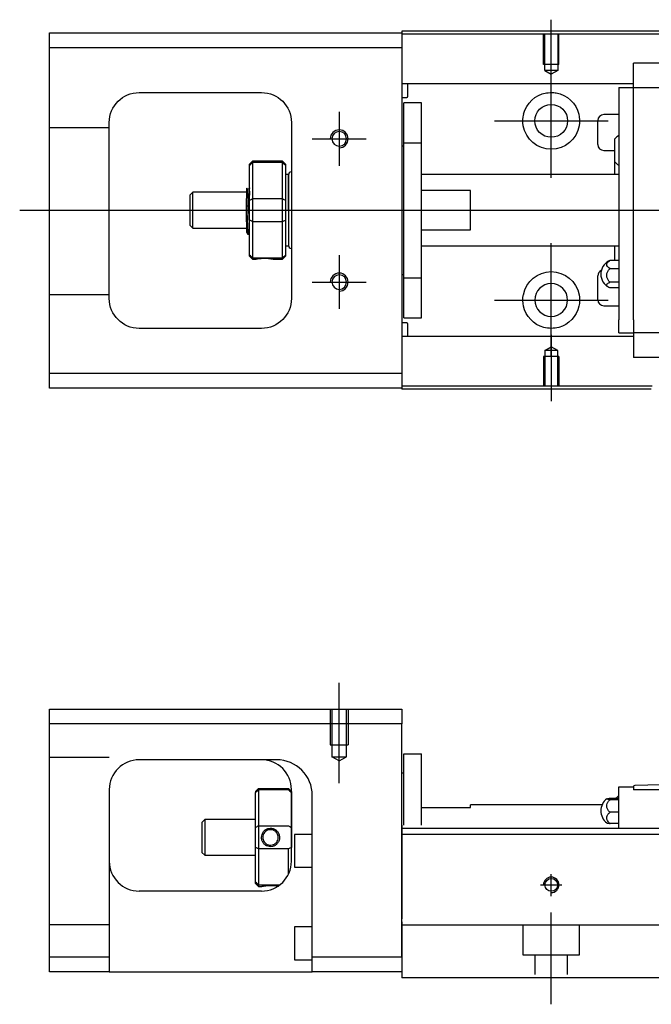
# Model space of a CAD drawing. Header units: millimetres. Extents: x -227 to 3135, y -1502 to 860.
# Tile 13 of 14: x -89 to 17, y -222 to -57. Entities that reach past the tile are written whole.
import ezdxf
from ezdxf.lldxf.tags import DXFTag

# ---------------------------------------------------------------- set-up
doc = ezdxf.new("R2010")
doc.units = ezdxf.units.MM
doc.layers.get('0').update_dxf_attribs({"linetype": 'CONTINUOUS'})
doc.layers.add('2', color=7, linetype='CONTINUOUS', true_color=0xffffff)
tags = doc.linetypes.add('DASHED', pattern=[25.72, 12.86, -12.86]).pattern_tags.tags
tags[6:7] = [DXFTag(74, 4), DXFTag(75, 0), DXFTag(340, '0'), DXFTag(46, 0.0), DXFTag(50, 0.0), DXFTag(44, 0.0), DXFTag(45, 0.0)]
tags[4:5] = [DXFTag(74, 4), DXFTag(75, 0), DXFTag(340, '0'), DXFTag(46, 0.0), DXFTag(50, 0.0), DXFTag(44, 0.0), DXFTag(45, 0.0)]

msp = doc.modelspace()

# ---------------------------------------------------------------- linework, layer by layer
for p, q in [((0.29, -68.52), (0.29, -57.4)), ((0.29, -83.87), (0.29, -64.82)), ((-35.21, -72.85), (-35.21, -81.85)), ((-9.23, -74.35), (9.82, -74.35)), ((-39.71, -77.35), (-30.71, -77.35)), ((-88.71, -89.3), (24.73, -89.3)), ((0.29, -113.87), (0.29, -94.82)), ((-35.21, -96.85), (-35.21, -105.85)), ((-39.71, -101.35), (-30.71, -101.35)), ((-9.23, -104.35), (9.82, -104.35)), ((0.29, -110.18), (0.29, -121.3))]:
    msp.add_line(p, q)
at = {"linetype": 'Continuous'}
for p, q in [((32.43, -59.3), (-24.71, -59.3)), ((-24.71, -59.3), (-24.71, -59.6)), ((-83.71, -62.1), (-83.71, -59.6)), ((-83.71, -59.6), (-24.71, -59.6)), ((-24.71, -59.6), (-24.71, -62.1)), ((32.3, -59.8), (-24.71, -59.8)), ((-24.71, -62.1), (-83.71, -62.1)), ((-83.71, -116.6), (-83.71, -62.1)), ((-24.71, -62.1), (-24.71, -116.6)), ((14.09, -64.82), (14.09, -64.69)), ((14.09, -64.69), (14.09, -64.69)), ((83.09, -64.69), (14.09, -64.69)), ((14.09, -68.4), (14.09, -64.82)), ((14.09, -68.13), (-24.71, -68.13)), ((-23.71, -70.21), (-23.71, -68.13)), ((11.59, -68.73), (11.59, -70.93)), ((11.59, -68.73), (14.09, -68.73)), ((14.09, -68.73), (14.09, -68.4)), ((14.09, -69.73), (14.09, -68.73)), ((14.09, -68.73), (83.09, -68.73)), ((-68.71, -69.6), (-48.21, -69.6)), ((-24.71, -70.41), (-23.91, -70.41)), ((14.09, -70.93), (14.09, -69.73)), ((-21.41, -71.35), (-24.41, -71.35)), ((-21.41, -71.35), (-24.41, -71.35)), ((-24.41, -78.04), (-24.41, -71.35)), ((-24.41, -78.04), (-24.41, -71.35)), ((-21.41, -78.04), (-21.41, -71.35)), ((-21.41, -78.04), (-21.41, -71.35)), ((11.59, -70.93), (11.59, -107.67)), ((14.09, -71.41), (14.09, -70.93)), ((14.09, -71.4), (14.09, -70.97)), ((14.09, -107.19), (14.09, -71.4)), ((11.59, -73.3), (9.09, -73.3)), ((-73.71, -104.1), (-73.71, -74.6)), ((-43.21, -74.6), (-43.21, -104.1)), ((8.09, -78.3), (8.09, -74.3)), ((10.94, -81.22), (10.94, -77.37)), ((-24.41, -78.6), (-24.71, -78.6)), ((-24.41, -78.6), (-24.71, -78.6)), ((-24.41, -100.66), (-24.41, -78.04)), ((-24.41, -78.04), (-21.41, -78.04)), ((-24.41, -100.66), (-24.41, -78.04)), ((-21.41, -100.66), (-21.41, -78.04)), ((-21.41, -100.66), (-21.41, -78.04)), ((9.09, -79.3), (10.94, -79.3)), ((-49.71, -81.1), (-50.21, -81.6)), ((-50.21, -81.78), (-50.21, -81.6)), ((-50.21, -87.62), (-50.21, -81.78)), ((-44.71, -81.1), (-49.71, -81.1)), ((-49.71, -81.1), (-49.71, -81.33)), ((-49.71, -81.33), (-49.71, -87.37)), ((-44.71, -81.33), (-49.71, -81.33)), ((-44.21, -81.6), (-44.71, -81.1)), ((-44.71, -81.33), (-44.71, -81.1)), ((-44.71, -87.37), (-44.71, -81.33)), ((-44.21, -81.6), (-44.21, -81.78)), ((-44.21, -81.78), (-44.21, -87.62)), ((10.94, -83.3), (10.94, -81.22)), ((-43.71, -83.3), (-44.21, -83.3)), ((-43.71, -89.3), (-43.71, -83.3)), ((-43.71, -83.4), (-43.71, -95.2)), ((11.59, -83.3), (-21.41, -83.3)), ((-59.71, -86.3), (-60.21, -86.8)), ((-60.21, -86.8), (-60.21, -86.8)), ((-60.21, -86.8), (-60.21, -91.8)), ((-50.71, -86.3), (-59.71, -86.3)), ((-59.71, -92.3), (-59.71, -86.3)), ((-50.71, -91.28), (-50.71, -87.33)), ((-50.33, -85.8), (-50.58, -85.8)), ((-49.71, -87.37), (-49.71, -89.3)), ((-49.71, -87.37), (-44.71, -87.37)), ((-44.71, -89.3), (-44.71, -87.37)), ((-13.21, -85.98), (-21.41, -85.98)), ((-13.21, -92.62), (-13.21, -85.98)), ((-50.21, -89.3), (-50.21, -87.62)), ((-44.21, -87.62), (-44.21, -90.98)), ((-50.21, -90.98), (-50.21, -89.3)), ((-49.71, -89.3), (-49.71, -91.23)), ((-44.71, -91.23), (-44.71, -89.3)), ((-43.71, -89.3), (-43.71, -95.3)), ((-60.21, -91.8), (-59.71, -92.3)), ((-59.71, -92.3), (-50.71, -92.3)), ((-50.21, -96.81), (-50.21, -90.98)), ((-49.71, -91.23), (-49.71, -97.27)), ((-44.71, -91.23), (-49.71, -91.23)), ((-44.71, -97.27), (-44.71, -91.23)), ((-44.21, -90.98), (-44.21, -96.81)), ((-50.54, -93.3), (-50.37, -93.3)), ((-21.41, -92.62), (-13.21, -92.62)), ((-44.21, -95.3), (-43.71, -95.3)), ((-21.41, -95.3), (11.59, -95.3)), ((10.94, -97.72), (10.94, -95.3)), ((-50.21, -97), (-50.21, -96.81)), ((-50.21, -97), (-49.71, -97.5)), ((-49.71, -97.27), (-49.71, -97.5)), ((-49.71, -97.27), (-44.71, -97.27)), ((-44.71, -97.5), (-44.21, -97)), ((-44.71, -97.5), (-44.71, -97.27)), ((-44.21, -96.81), (-44.21, -97)), ((-49.71, -97.5), (-49.21, -97.5)), ((-46.2, -97.5), (-44.71, -97.5)), ((11.59, -97.73), (10.13, -97.73)), ((-24.71, -100.1), (-24.41, -100.1)), ((-24.71, -100.1), (-24.41, -100.1)), ((8.09, -104.3), (8.09, -100.3)), ((10.13, -99.08), (11.59, -99.08)), ((-24.41, -100.66), (-21.41, -100.66)), ((-24.41, -107.35), (-24.41, -100.66)), ((-24.41, -107.35), (-24.41, -100.66)), ((-21.41, -107.35), (-21.41, -100.66)), ((-21.41, -107.35), (-21.41, -100.66)), ((11.59, -101.38), (10.13, -101.38)), ((11.59, -102.32), (10.13, -102.32)), ((9.09, -105.3), (11.59, -105.3)), ((14.09, -107.63), (14.09, -107.19)), ((14.09, -107.67), (14.09, -107.19)), ((-23.91, -108.19), (-24.71, -108.19)), ((-24.41, -107.35), (-21.41, -107.35)), ((-24.41, -107.35), (-21.41, -107.35)), ((-23.71, -110.47), (-23.71, -108.39)), ((11.59, -109.87), (11.59, -107.67)), ((14.09, -107.67), (14.09, -108.87)), ((-48.21, -109.1), (-68.71, -109.1)), ((14.09, -110.47), (-24.71, -110.47)), ((11.59, -109.87), (14.09, -109.87)), ((14.09, -108.87), (14.09, -109.87)), ((83.09, -109.87), (14.09, -109.87)), ((14.09, -109.87), (14.09, -113.78)), ((14.09, -113.78), (14.09, -113.91)), ((14.09, -113.91), (14.09, -113.96)), ((14.09, -113.91), (83.09, -113.91)), ((-83.71, -119.1), (-83.71, -116.6)), ((-83.71, -116.6), (-24.71, -116.6)), ((-24.71, -116.6), (-24.71, -119.1)), ((-24.71, -119.1), (-83.71, -119.1)), ((17.17, -118.8), (-24.71, -118.8)), ((-24.71, -119.1), (-24.71, -119.3)), ((17.05, -119.3), (-24.71, -119.3))]:
    msp.add_line(p, q, dxfattribs=at)
at = {"linetype": 'DASHED'}
for p, q in [((-24.71, -59.6), (-24.71, -59.8)), ((-24.71, -59.8), (-24.71, -60.8)), ((-24.71, -60.8), (-24.71, -67.13)), ((-24.71, -67.13), (-24.71, -68.13)), ((-24.71, -68.13), (-24.71, -69.67)), ((14.09, -68.83), (14.09, -68.83)), ((-24.71, -69.67), (-24.71, -73.23)), ((-24.71, -73.23), (-24.71, -75.15)), ((-24.71, -75.15), (-24.71, -103.45)), ((-50.58, -85.8), (-50.58, -85.8)), ((-24.71, -103.45), (-24.71, -105.37)), ((-24.71, -105.37), (-24.71, -108.93)), ((-24.71, -108.93), (-24.71, -110.47)), ((-24.71, -110.47), (-24.71, -111.47)), ((-24.71, -111.47), (-24.71, -117.8)), ((-24.71, -117.8), (-24.71, -118.8)), ((-24.71, -118.8), (-24.71, -119.1))]:
    msp.add_line(p, q, dxfattribs=at)
at = {"linetype": 'DASHED', "ltscale": 0.1}
for p, q in [((-1.01, -64.9), (-1.01, -59.9)), ((-0.78, -65.9), (-0.78, -59.9)), ((1.37, -59.9), (1.37, -65.9)), ((1.59, -64.9), (1.59, -59.9)), ((1.59, -64.9), (-1.01, -64.9)), ((1.37, -65.9), (-0.78, -65.9)), ((-0.78, -65.9), (0.29, -66.52)), ((1.37, -65.9), (0.29, -66.52)), ((-73.71, -75.49), (-83.71, -75.49)), ((-73.71, -103.49), (-83.71, -103.49)), ((-0.78, -112.8), (0.29, -112.18)), ((-0.78, -112.8), (-0.78, -118.8)), ((1.37, -112.8), (-0.78, -112.8)), ((1.37, -112.8), (0.29, -112.18)), ((1.37, -118.8), (1.37, -112.8)), ((1.59, -113.8), (-1.01, -113.8)), ((-1.01, -113.8), (-1.01, -118.8)), ((1.59, -113.8), (1.59, -118.8))]:
    msp.add_line(p, q, dxfattribs=at)
at = {"linetype": 'Continuous'}
msp.add_circle((0.29, -74.35), 2.75, dxfattribs=at)
at = {"linetype": 'Continuous', "extrusion": (0, 0, -1)}
for centre, radius in [((35.21, -77.35), 1.23), ((35.21, -101.35), 1.23), ((-0.29, -104.35), 2.75)]:
    msp.add_circle(centre, radius, dxfattribs=at)
for centre, radius, start, end in [((68.71, -74.6), 5, 0, 90), ((48.21, -74.6), 5, 90, 180), ((-0.29, -74.35), 4.75, 13.6191, 80.1049), ((-0.29, -74.35), 4.75, 99.8951, 166.3809), ((-0.29, -74.35), 4.75, 189.6765, 350.3235), ((-0.29, -104.35), 4.75, 10.8558, 169.1442), ((68.71, -104.1), 5, 270, 0), ((48.21, -104.1), 5, 180, 270), ((-0.29, -104.35), 4.75, 285.2319, 347.572), ((-0.29, -104.35), 4.75, 192.428, 254.7681)]:
    msp.add_arc(centre, radius, start, end, dxfattribs=at)
at = {"linetype": 'Continuous'}
for centre, radius, start, end in [((-23.91, -70.21), 0.2, 270, 0), ((9.09, -74.3), 1, 90, 180), ((13.08, -79.25), 2.85, 121.5132, 138.6569), ((9.09, -78.3), 1, 180, 270), ((13.08, -79.33), 2.85, 221.3431, 238.4868), ((-43.21, -83.4), 0.5, 90, 180), ((-43.21, -95.2), 0.5, 180, 270), ((11.09, -100.02), 2.5, 118.2701, 180), ((9.09, -100.3), 1, 114.7486, 180), ((11.09, -100.02), 2.5, 180, 241.7734), ((9.09, -104.3), 1, 180, 270), ((-23.91, -108.39), 0.2, 0, 90)]:
    msp.add_arc(centre, radius, start, end, dxfattribs=at)
for centre in [(-35.21, -77.35), (-35.21, -101.35)]:
    msp.add_arc(centre, 1.5, 270, 180)
for points, knots in [([(-0.52, -69.67), (-0.11, -69.6), (0.32, -69.58), (0.86, -69.63), (0.99, -69.65), (1.11, -69.67)], [0, 0, 0, 0, 0.772987, 0.772987, 1, 1, 1, 1]), ([(-50.71, -85.59), (-50.71, -85.62), (-50.71, -85.71), (-50.71, -86.03), (-50.71, -86.26), (-50.71, -86.78), (-50.71, -87.04), (-50.71, -87.33)], [0, 0, 0, 0, 0.341605, 0.341605, 0.709042, 0.709042, 1, 1, 1, 1]), ([(-50.37, -93.3), (-50.38, -93.3), (-50.39, -93.29), (-50.41, -93.21), (-50.43, -93.07), (-50.47, -92.67), (-50.48, -92.4), (-50.52, -91.75), (-50.54, -91.37), (-50.57, -90.56), (-50.59, -90.11), (-50.62, -89.22), (-50.64, -88.76), (-50.68, -87.98), (-50.69, -87.64), (-50.71, -87.33)], [0, 0, 0, 0, 0.062674, 0.062674, 0.22432, 0.22432, 0.386002, 0.386002, 0.547651, 0.547651, 0.70934, 0.70934, 0.870988, 0.870988, 1, 1, 1, 1]), ([(-50.21, -91.81), (-50.22, -91.55), (-50.24, -91.23), (-50.28, -90.55), (-50.3, -90.16), (-50.33, -89.38), (-50.35, -88.98), (-50.39, -88.21), (-50.4, -87.84), (-50.44, -87.16), (-50.46, -86.86), (-50.49, -86.36), (-50.51, -86.16), (-50.54, -85.9), (-50.56, -85.83), (-50.57, -85.81)], [0, 0, 0, 0, 0.142488, 0.142488, 0.289539, 0.289539, 0.436554, 0.436554, 0.583581, 0.583581, 0.730615, 0.730615, 0.877631, 0.877631, 1, 1, 1, 1]), ([(-50.33, -85.8), (-50.31, -85.8), (-50.3, -85.85), (-50.26, -86.07), (-50.24, -86.25), (-50.22, -86.57), (-50.21, -86.67), (-50.21, -86.78)], [0, 0, 0, 0, 0.388824, 0.388824, 0.829994, 0.829994, 1, 1, 1, 1]), ([(-50.71, -91.28), (-50.71, -91.65), (-50.71, -91.98), (-50.71, -92.51), (-50.71, -92.71), (-50.71, -92.96), (-50.71, -93.02), (-50.71, -93.02)], [0, 0, 0, 0, 0.355488, 0.355488, 0.70353, 0.70353, 1, 1, 1, 1]), ([(-50.71, -91.28), (-50.69, -91.67), (-50.67, -92.03), (-50.64, -92.61), (-50.62, -92.85), (-50.58, -93.18), (-50.57, -93.28), (-50.55, -93.3), (-50.54, -93.3), (-50.54, -93.3)], [0, 0, 0, 0, 0.320659, 0.320659, 0.641321, 0.641321, 0.962057, 0.962057, 1, 1, 1, 1]), ([(-49.21, -97.5), (-49.21, -97.5), (-49.18, -97.49), (-49.07, -97.47), (-48.98, -97.46), (-48.77, -97.42), (-48.63, -97.41), (-48.34, -97.38), (-48.18, -97.36), (-47.85, -97.35), (-47.67, -97.35), (-47.35, -97.36), (-47.2, -97.37), (-46.91, -97.39), (-46.77, -97.41), (-46.54, -97.44), (-46.44, -97.46), (-46.29, -97.48), (-46.24, -97.49), (-46.21, -97.5), (-46.2, -97.5), (-46.2, -97.5)], [0, 0, 0, 0, 0.109357, 0.109357, 0.21915, 0.21915, 0.330451, 0.330451, 0.436162, 0.436162, 0.542186, 0.542186, 0.640015, 0.640015, 0.743853, 0.743853, 0.849113, 0.849113, 0.958413, 0.958413, 1, 1, 1, 1]), ([(10.13, -99.08), (10, -99.02), (9.89, -98.94), (9.72, -98.77), (9.66, -98.68), (9.59, -98.49), (9.58, -98.38), (9.63, -98.19), (9.68, -98.09), (9.83, -97.92), (9.93, -97.84), (10.08, -97.75), (10.11, -97.74), (10.13, -97.73)], [0, 0, 0, 0, 0.192078, 0.192078, 0.384156, 0.384156, 0.576234, 0.576234, 0.768312, 0.768312, 0.960389, 0.960389, 1, 1, 1, 1]), ([(10.13, -101.38), (10, -101.27), (9.89, -101.14), (9.72, -100.85), (9.66, -100.7), (9.59, -100.37), (9.58, -100.2), (9.63, -99.87), (9.68, -99.7), (9.83, -99.4), (9.93, -99.27), (10.08, -99.13), (10.11, -99.1), (10.13, -99.08)], [0, 0, 0, 0, 0.192078, 0.192078, 0.384156, 0.384156, 0.576234, 0.576234, 0.768312, 0.768312, 0.960389, 0.960389, 1, 1, 1, 1]), ([(10.13, -102.32), (10, -102.28), (9.89, -102.22), (9.72, -102.11), (9.66, -102.04), (9.59, -101.91), (9.58, -101.84), (9.63, -101.7), (9.68, -101.63), (9.83, -101.51), (9.93, -101.45), (10.08, -101.4), (10.11, -101.39), (10.13, -101.38)], [0, 0, 0, 0, 0.192078, 0.192078, 0.384156, 0.384156, 0.576234, 0.576234, 0.768312, 0.768312, 0.960389, 0.960389, 1, 1, 1, 1]), ([(1.54, -108.93), (1.14, -109.04), (0.71, -109.1), (-0.13, -109.1), (-0.55, -109.04), (-0.95, -108.93)], [0, 0, 0, 0, 0.500461, 0.500461, 1, 1, 1, 1])]:
    msp.add_open_spline(points, degree=3, knots=knots, dxfattribs=at)
for points, degree in [([(-4.39, -75.15), (-4.5, -74.49), (-4.47, -73.83), (-4.32, -73.23)], 3), ([(4.91, -73.23), (5.05, -73.83), (5.09, -74.5), (4.98, -75.15)], 3), ([(-50.21, -81.78), (-50.04, -81.63), (-49.87, -81.48), (-49.71, -81.33)], 3), ([(-44.71, -81.33), (-44.54, -81.48), (-44.37, -81.63), (-44.21, -81.78)], 3), ([(-50.57, -85.81), (-50.69, -85.6)], 1), ([(-50.21, -85.58), (-50.27, -85.69), (-50.34, -85.8)], 2), ([(-50.21, -87.62), (-50.04, -87.54), (-49.87, -87.45), (-49.71, -87.37)], 3), ([(-44.71, -87.37), (-44.54, -87.45), (-44.37, -87.54), (-44.21, -87.62)], 3), ([(-49.71, -91.23), (-49.87, -91.14), (-50.04, -91.06), (-50.21, -90.98)], 3), ([(-44.71, -91.23), (-44.54, -91.14), (-44.37, -91.06), (-44.21, -90.98)], 3), ([(-50.72, -93), (-50.63, -93.15), (-50.55, -93.3)], 2), ([(-50.37, -93.3), (-50.29, -93.16), (-50.21, -93.02)], 2), ([(-49.71, -97.27), (-49.87, -97.12), (-50.04, -96.97), (-50.21, -96.81)], 3), ([(-44.71, -97.27), (-44.54, -97.12), (-44.37, -96.97), (-44.21, -96.81)], 3), ([(10.13, -97.73), (10.05, -97.76), (9.97, -97.79), (9.9, -97.83)], 3), ([(-4.35, -105.37), (-4.48, -104.77), (-4.5, -104.1), (-4.37, -103.45)], 3), ([(4.96, -103.45), (5.08, -104.11), (5.06, -104.77), (4.93, -105.37)], 3)]:
    msp.add_open_spline(points, degree=degree, dxfattribs=at)
at = {"linetype": 'DASHED'}
for points, degree in [([(-50.34, -85.8), (-50.34, -85.8), (-50.34, -85.81)], 2), ([(-49.21, -97.5), (-49.2, -97.48)], 1)]:
    msp.add_open_spline(points, degree=degree, dxfattribs=at)
at = {"layer": '2', "ltscale": 0.5}
for p, q in [((-35.21, -185.28), (-35.21, -168.45)), ((0.29, -204.18), (0.29, -200.51)), ((-1.51, -202.31), (2.09, -202.31)), ((0.29, -222.31), (0.29, -206.95))]:
    msp.add_line(p, q, dxfattribs=at)
at = {"layer": '2', "linetype": 'Continuous'}
for p, q in [((-83.71, -175.36), (-83.71, -172.86)), ((-83.71, -172.86), (-24.71, -172.86)), ((-24.71, -172.86), (-24.71, -175.36)), ((-24.71, -175.36), (-83.71, -175.36)), ((-83.71, -214.36), (-83.71, -175.36)), ((-24.71, -214.36), (-24.71, -175.36)), ((-45.86, -181.36), (-68.71, -181.36)), ((-24.41, -180.36), (-21.41, -180.36)), ((-24.41, -192.31), (-24.41, -180.36)), ((-24.41, -180.36), (-21.41, -180.36)), ((-24.41, -192.31), (-24.41, -180.36)), ((-21.41, -192.31), (-21.41, -180.36)), ((-21.41, -192.31), (-21.41, -180.36)), ((-24.41, -183.61), (-24.71, -183.61)), ((-24.41, -183.61), (-24.71, -183.61)), ((-49.21, -186.66), (-48.71, -186.16)), ((-48.71, -186.16), (-48.71, -186.39)), ((-48.71, -186.16), (-43.71, -186.16)), ((-43.21, -186.66), (-43.71, -186.16)), ((-43.71, -186.39), (-43.71, -186.16)), ((11.59, -185.91), (14.09, -185.91)), ((11.59, -188.11), (11.59, -185.91)), ((14.09, -185.91), (14.09, -185.84)), ((14.09, -185.91), (14.09, -186.41)), ((23.09, -185.41), (14.29, -185.64)), ((-73.71, -186.36), (-73.71, -214.36)), ((-49.21, -186.66), (-49.21, -186.85)), ((-49.21, -192.68), (-49.21, -186.85)), ((-48.71, -186.39), (-48.71, -192.43)), ((-43.71, -186.39), (-48.71, -186.39)), ((-43.21, -198.36), (-43.21, -186.36)), ((-43.21, -186.66), (-43.21, -186.85)), ((-43.21, -186.85), (-43.21, -192.68)), ((-39.71, -214.36), (-39.71, -187.36)), ((10.14, -187.8), (11.59, -187.8)), ((83.09, -186.41), (14.09, -186.41)), ((-21.41, -189.36), (-13.21, -189.36)), ((-13.21, -189.36), (-13.21, -188.91)), ((8.8, -188.91), (-13.21, -188.91)), ((11.59, -188.04), (10.14, -188.04)), ((11.59, -191.41), (11.59, -188.11)), ((11.59, -190.15), (10.14, -190.15)), ((-57.71, -191.36), (-58.21, -191.86)), ((-58.21, -191.86), (-58.21, -194.36)), ((-49.21, -191.36), (-57.71, -191.36)), ((-57.71, -191.36), (-57.71, -197.36)), ((-49.21, -196.04), (-49.21, -192.68)), ((-48.71, -192.43), (-48.71, -196.29)), ((-48.71, -192.43), (-43.71, -192.43)), ((-43.21, -192.68), (-43.21, -196.04)), ((49.54, -192.86), (-24.71, -192.86)), ((11.59, -192.02), (10.14, -192.02)), ((11.59, -192.86), (11.59, -191.41)), ((-58.21, -194.36), (-58.21, -196.86)), ((-39.71, -193.86), (-42.71, -193.86)), ((-42.71, -193.86), (-42.71, -199.36)), ((125.29, -193.86), (-24.71, -193.86)), ((-49.21, -201.88), (-49.21, -196.04)), ((-58.21, -196.86), (-57.71, -197.36)), ((-57.71, -197.36), (-49.21, -197.36)), ((-48.71, -196.29), (-48.71, -202.33)), ((-43.71, -196.29), (-48.71, -196.29)), ((-43.71, -200.54), (-43.71, -196.29)), ((-42.71, -199.36), (-39.71, -199.36)), ((-49.21, -202.06), (-49.21, -201.88)), ((-49.21, -202.06), (-48.71, -202.56)), ((-48.71, -202.33), (-48.71, -202.56)), ((-48.71, -202.33), (-45.17, -202.33)), ((-48.71, -202.56), (-48.21, -202.56)), ((-48.21, -203.36), (-68.71, -203.36)), ((-39.71, -209.36), (-42.71, -209.36)), ((-42.71, -209.36), (-42.71, -214.86)), ((-24.71, -208.51), (-24.71, -215.31)), ((45.39, -209.06), (-24.71, -209.06)), ((-83.71, -214.36), (-73.71, -214.36)), ((-83.71, -216.86), (-83.71, -214.36)), ((-73.71, -214.36), (-73.71, -216.86)), ((-39.71, -216.86), (-39.71, -214.36)), ((-39.71, -214.36), (-24.71, -214.36)), ((-42.71, -214.86), (-39.71, -214.86)), ((-24.71, -215.31), (-24.71, -217.86)), ((-73.71, -216.86), (-83.71, -216.86)), ((-73.71, -216.86), (-39.71, -216.86)), ((-24.71, -216.86), (-39.71, -216.86)), ((43.13, -217.86), (-24.71, -217.86))]:
    msp.add_line(p, q, dxfattribs=at)
at = {"layer": '2', "linetype": 'DASHED', "ltscale": 0.1}
for p, q in [((-36.71, -172.86), (-36.71, -178.86)), ((-36.43, -172.86), (-36.43, -180.86)), ((-33.98, -180.86), (-33.98, -172.86)), ((-33.71, -172.86), (-33.71, -178.86)), ((-36.71, -178.86), (-33.71, -178.86)), ((-73.71, -181), (-83.71, -181)), ((-35.21, -181.56), (-36.43, -180.85)), ((-36.43, -180.86), (-33.98, -180.86)), ((-35.21, -181.56), (-33.98, -180.85)), ((-73.71, -209), (-83.71, -209)), ((-4.46, -209.06), (-4.46, -214.01)), ((5.04, -214.01), (5.04, -209.06)), ((-4.46, -214.01), (5.04, -214.01)), ((-2.46, -214.01), (-2.46, -217.31)), ((3.04, -217.31), (3.04, -214.01))]:
    msp.add_line(p, q, dxfattribs=at)
at = {"layer": '2', "linetype": 'DASHED'}
for p, q in [((-45.71, -181.36), (-45.86, -181.36)), ((11.59, -185.91), (11.59, -185.91)), ((14.09, -185.91), (14.09, -185.91)), ((14.09, -186.01), (14.09, -186.01)), ((-24.71, -192.31), (-24.71, -193.31)), ((-24.71, -193.31), (-24.71, -208.01)), ((-24.71, -214.36), (-24.71, -216.86))]:
    msp.add_line(p, q, dxfattribs=at)
at = {"layer": '2', "linetype": 'Continuous'}
msp.add_circle((0.29, -202.31), 1.07, dxfattribs=at)
for centre, radius, start, end in [((-68.71, -186.36), 5, 90, 180), ((-48.21, -186.36), 5, 0, 90), ((14.29, -185.84), 0.2, 91.5, 180), ((11.09, -189.91), 2.5, 126.4021, 180), ((13.08, -189.87), 2.85, 121.5132, 133.5232), ((11.09, -189.91), 2.5, 180, 233.5675), ((-68.71, -198.36), 5, 180, 270), ((-48.21, -198.36), 5, 270, 0)]:
    msp.add_arc(centre, radius, start, end, dxfattribs=at)
at = {"layer": '2', "linetype": 'DASHED'}
msp.add_arc((-45.71, -187.36), 6, 0, 90, dxfattribs=at)
at = {"layer": '2'}
msp.add_arc((0.29, -202.31), 1.3, 270, 180, dxfattribs=at)
at = {"layer": '2', "linetype": 'Continuous'}
msp.add_ellipse((-45.71, -187.36), major_axis=(0, 6), ratio=1, start_param=4.712389, end_param=6.283185, dxfattribs=at)
for points in [[(-45.71, -181.36), (-45.76, -181.36), (-45.81, -181.36), (-45.86, -181.36)], [(-48.71, -186.39), (-48.87, -186.54), (-49.04, -186.69), (-49.21, -186.85)], [(-43.71, -186.39), (-43.54, -186.54), (-43.37, -186.69), (-43.21, -186.85)], [(-48.71, -192.43), (-48.87, -192.52), (-49.04, -192.6), (-49.21, -192.68)], [(-43.71, -192.43), (-43.54, -192.52), (-43.37, -192.6), (-43.21, -192.68)], [(-48.71, -196.29), (-48.87, -196.21), (-49.04, -196.12), (-49.21, -196.04)], [(-43.21, -196.04), (-43.37, -196.12), (-43.54, -196.21), (-43.71, -196.29)], [(-48.71, -202.33), (-48.87, -202.18), (-49.04, -202.03), (-49.21, -201.88)]]:
    msp.add_open_spline(points, degree=3, dxfattribs=at)
for points, knots in [([(10.14, -188.04), (10.01, -188.03), (9.89, -188.02), (9.72, -187.99), (9.66, -187.97), (9.59, -187.94), (9.58, -187.92), (9.63, -187.88), (9.68, -187.87), (9.83, -187.84), (9.94, -187.82), (10.08, -187.81), (10.11, -187.81), (10.14, -187.8)], [0, 0, 0, 0, 0.192078, 0.192078, 0.384156, 0.384156, 0.576234, 0.576234, 0.768312, 0.768312, 0.960389, 0.960389, 1, 1, 1, 1]), ([(10.14, -190.15), (10.01, -190.05), (9.89, -189.93), (9.72, -189.67), (9.66, -189.52), (9.59, -189.22), (9.58, -189.06), (9.63, -188.76), (9.68, -188.61), (9.83, -188.34), (9.94, -188.21), (10.08, -188.08), (10.11, -188.06), (10.14, -188.04)], [0, 0, 0, 0, 0.192078, 0.192078, 0.384156, 0.384156, 0.576234, 0.576234, 0.768312, 0.768312, 0.960389, 0.960389, 1, 1, 1, 1]), ([(10.14, -192.02), (10.01, -191.93), (9.89, -191.83), (9.72, -191.59), (9.66, -191.46), (9.59, -191.2), (9.58, -191.06), (9.63, -190.79), (9.68, -190.65), (9.83, -190.41), (9.94, -190.3), (10.08, -190.19), (10.11, -190.17), (10.14, -190.15)], [0, 0, 0, 0, 0.192078, 0.192078, 0.384156, 0.384156, 0.576234, 0.576234, 0.768312, 0.768312, 0.960389, 0.960389, 1, 1, 1, 1]), ([(-48.21, -194.36), (-48.21, -194.19), (-48.18, -194.01), (-48.07, -193.68), (-47.99, -193.52), (-47.77, -193.24), (-47.63, -193.12), (-47.34, -192.94), (-47.18, -192.88), (-46.85, -192.8), (-46.67, -192.8), (-46.35, -192.84), (-46.2, -192.89), (-45.91, -193.03), (-45.77, -193.13), (-45.54, -193.37), (-45.44, -193.51), (-45.29, -193.82), (-45.24, -193.99), (-45.21, -194.23), (-45.2, -194.29), (-45.2, -194.36)], [0, 0, 0, 0, 0.109357, 0.109357, 0.21915, 0.21915, 0.330451, 0.330451, 0.436162, 0.436162, 0.542186, 0.542186, 0.640015, 0.640015, 0.743853, 0.743853, 0.849113, 0.849113, 0.958413, 0.958413, 1, 1, 1, 1]), ([(9.61, -191.92), (9.63, -191.94), (9.68, -191.96), (9.83, -191.99), (9.94, -192), (10.08, -192.02), (10.11, -192.02), (10.14, -192.02)], [0, 0, 0, 0, 0.448024, 0.448024, 0.905631, 0.905631, 1, 1, 1, 1]), ([(-45.2, -194.36), (-45.2, -194.54), (-45.23, -194.71), (-45.35, -195.05), (-45.43, -195.2), (-45.65, -195.48), (-45.79, -195.6), (-46.08, -195.78), (-46.24, -195.85), (-46.57, -195.92), (-46.74, -195.93), (-47.07, -195.88), (-47.22, -195.83), (-47.51, -195.69), (-47.65, -195.59), (-47.88, -195.35), (-47.98, -195.21), (-48.13, -194.91), (-48.18, -194.73), (-48.21, -194.49), (-48.21, -194.43), (-48.21, -194.36)], [0, 0, 0, 0, 0.109681, 0.109681, 0.219848, 0.219848, 0.331471, 0.331471, 0.436803, 0.436803, 0.542595, 0.542595, 0.640477, 0.640477, 0.744315, 0.744315, 0.8492, 0.8492, 0.95844, 0.95844, 1, 1, 1, 1]), ([(-45.41, -194.36), (-45.41, -194.24), (-45.43, -194.11), (-45.5, -193.86), (-45.56, -193.73), (-45.73, -193.49), (-45.83, -193.39), (-46.07, -193.22), (-46.2, -193.15), (-46.49, -193.07), (-46.63, -193.06), (-46.92, -193.07), (-47.06, -193.1), (-47.33, -193.21), (-47.45, -193.29), (-47.67, -193.47), (-47.76, -193.59), (-47.91, -193.84), (-47.96, -193.98), (-48, -194.21), (-48.01, -194.28), (-48.01, -194.36)], [0, 0, 0, 0, 0.090081, 0.090081, 0.195216, 0.195216, 0.30186, 0.30186, 0.410211, 0.410211, 0.517617, 0.517617, 0.621981, 0.621981, 0.727419, 0.727419, 0.835017, 0.835017, 0.943332, 0.943332, 1, 1, 1, 1]), ([(-48.01, -194.36), (-48.01, -194.48), (-47.99, -194.61), (-47.92, -194.86), (-47.85, -194.99), (-47.69, -195.23), (-47.58, -195.33), (-47.35, -195.5), (-47.21, -195.57), (-46.93, -195.65), (-46.78, -195.67), (-46.5, -195.65), (-46.35, -195.62), (-46.09, -195.51), (-45.97, -195.44), (-45.75, -195.25), (-45.65, -195.13), (-45.51, -194.88), (-45.46, -194.74), (-45.42, -194.52), (-45.41, -194.44), (-45.41, -194.36)], [0, 0, 0, 0, 0.090082, 0.090082, 0.19511, 0.19511, 0.301651, 0.301651, 0.410013, 0.410013, 0.517402, 0.517402, 0.621792, 0.621792, 0.727238, 0.727238, 0.834796, 0.834796, 0.943135, 0.943135, 1, 1, 1, 1]), ([(-48.21, -202.56), (-48.21, -202.56), (-48.18, -202.56), (-48.07, -202.53), (-47.98, -202.52), (-47.77, -202.49), (-47.63, -202.47), (-47.34, -202.44), (-47.18, -202.43), (-46.85, -202.41), (-46.67, -202.41), (-46.35, -202.42), (-46.2, -202.43), (-45.91, -202.45), (-45.77, -202.47), (-45.57, -202.5), (-45.49, -202.51), (-45.43, -202.52)], [0, 0, 0, 0, 0.1096809, 0.1096809, 0.2198481, 0.2198481, 0.3314707, 0.3314707, 0.4368026, 0.4368026, 0.542595, 0.542595, 0.6404774, 0.6404774, 0.7443154, 0.7443154, 0.8201607, 0.8201607, 0.8201607, 0.8201607])]:
    msp.add_open_spline(points, degree=3, knots=knots, dxfattribs=at)

doc.saveas('drawing.dxf')
